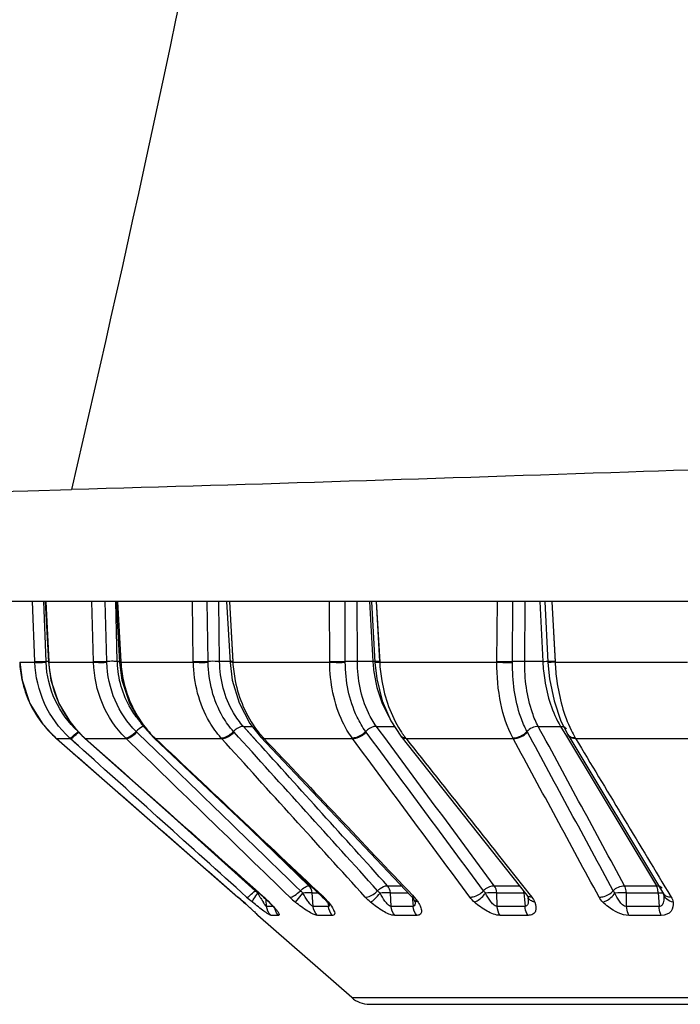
# Model space of a CAD drawing. Header units: millimetres. Extents: x 0 to 4000, y 0 to 3000.
# Tile 12 of 170: x 882 to 894, y 336 to 354. Entities that reach past the tile are written whole.
import ezdxf

# ---------------------------------------------------------------- set-up
doc = ezdxf.new("R2010")
doc.units = ezdxf.units.MM
doc.header["$LTSCALE"] = 219.99956
doc.layers.get('0').update_dxf_attribs({"linetype": 'CONTINUOUS'})
doc.layers.add('SUPERFICI', color=7, linetype='CONTINUOUS')

msp = doc.modelspace()

# ---------------------------------------------------------------- linework, layer by layer
at = {"color": 7, "linetype": 'CONTINUOUS'}
for p, q in [((939.179, 343.528), (682.225, 343.528)), ((882.369, 343.528), (882.427, 342.4)), ((883.686, 343.528), (883.748, 342.399)), ((885.736, 343.528), (885.8, 342.399)), ((888.428, 343.528), (888.491, 342.399)), ((891.647, 343.528), (891.706, 342.4)), ((881.893, 342.402), (881.936, 342.069)), ((881.936, 342.069), (882.083, 341.637)), ((882.083, 341.637), (882.323, 341.25)), ((882.323, 341.25), (882.561, 340.998)), ((891.947, 341.307), (892.074, 341.057)), ((892.074, 341.057), (893.855, 338.098)), ((882.561, 340.998), (882.576, 340.985)), ((882.576, 340.985), (885.948, 338.039)), ((883.09, 340.999), (883.105, 340.986)), ((883.105, 340.986), (886.424, 338.04)), ((884.378, 341.004), (884.392, 340.991)), ((884.392, 340.991), (887.513, 338.046)), ((886.367, 341.014), (889.167, 338.056)), ((888.97, 341.031), (891.312, 338.072)), ((885.948, 338.039), (886.053, 337.946)), ((886.053, 337.946), (886.073, 337.928)), ((886.424, 338.04), (886.513, 337.956)), ((887.581, 337.974), (887.609, 337.938)), ((889.209, 338.002), (889.229, 337.966)), ((889.229, 337.966), (889.234, 337.955)), ((891.312, 338.072), (891.325, 338.054)), ((891.325, 338.054), (891.329, 338.046)), ((891.329, 338.046), (891.33, 338.044)), ((891.33, 338.044), (891.336, 338.028)), ((891.336, 338.028), (891.337, 338.02)), ((891.337, 338.02), (891.337, 338.019)), ((893.855, 338.098), (893.856, 338.097)), ((893.857, 338.101), (893.857, 338.096)), ((886.073, 337.928), (886.203, 337.81)), ((886.203, 337.81), (886.293, 337.727)), ((886.64, 337.816), (886.646, 337.808)), ((886.645, 337.809), (886.649, 337.804)), ((886.648, 337.805), (886.649, 337.804)), ((887.609, 337.938), (887.637, 337.898)), ((887.637, 337.898), (887.645, 337.885)), ((888.06, 336.172), (886.315, 337.7)), ((888.39, 336.048), (913.014, 336.048))]:
    msp.add_line(p, q, dxfattribs=at)
at = {"color": 9, "linetype": 'CONTINUOUS'}
for p, q in [((882.174, 342.417), (882.133, 343.528)), ((882.382, 342.416), (882.342, 343.528)), ((882.376, 343.528), (882.434, 342.402)), ((882.376, 343.528), (882.433, 342.417)), ((883.265, 342.417), (883.235, 343.528)), ((883.511, 342.416), (883.482, 343.528)), ((883.706, 342.415), (883.677, 343.528)), ((883.711, 343.528), (883.773, 342.402)), ((883.711, 343.528), (883.772, 342.417)), ((885.118, 342.417), (885.101, 343.528)), ((885.391, 342.416), (885.374, 343.528)), ((885.607, 342.415), (885.59, 343.528)), ((885.788, 343.528), (885.852, 342.402)), ((885.788, 343.528), (885.851, 342.417)), ((887.653, 342.417), (887.648, 343.528)), ((887.941, 342.416), (887.936, 343.528)), ((888.168, 342.415), (888.163, 343.528)), ((888.392, 343.528), (888.454, 342.415)), ((888.392, 343.528), (888.454, 342.415)), ((888.517, 343.528), (888.58, 342.402)), ((888.517, 343.528), (888.579, 342.417)), ((890.757, 342.417), (890.766, 343.528)), ((891.048, 342.416), (891.056, 343.528)), ((891.276, 342.415), (891.285, 343.528)), ((891.552, 343.528), (891.609, 342.415)), ((891.552, 343.528), (891.609, 342.415)), ((891.778, 343.528), (891.838, 342.402)), ((891.778, 343.528), (891.837, 342.417)), ((881.893, 342.402), (882.174, 342.402)), ((882.174, 342.402), (882.174, 342.417)), ((882.383, 342.4), (882.382, 342.416)), ((882.433, 342.417), (882.426, 342.415)), ((882.434, 342.402), (882.428, 342.401)), ((882.434, 342.402), (883.265, 342.402)), ((883.265, 342.402), (883.265, 342.417)), ((883.512, 342.4), (883.511, 342.416)), ((883.772, 342.417), (883.747, 342.414)), ((883.773, 342.402), (883.748, 342.399)), ((883.773, 342.402), (885.119, 342.402)), ((885.119, 342.402), (885.118, 342.417)), ((885.392, 342.4), (885.391, 342.416)), ((885.852, 342.402), (887.653, 342.402)), ((887.653, 342.402), (887.653, 342.417)), ((887.941, 342.4), (887.941, 342.416)), ((888.58, 342.402), (890.757, 342.402)), ((890.757, 342.402), (890.757, 342.417)), ((891.048, 342.4), (891.048, 342.416)), ((891.706, 342.415), (891.705, 342.415)), ((891.709, 342.414), (891.706, 342.415)), ((891.709, 342.417), (891.711, 342.417)), ((891.711, 342.417), (891.711, 342.417)), ((891.838, 342.402), (894.296, 342.402)), ((884.292, 340.888), (884.058, 341.115)), ((885.875, 341.104), (885.865, 341.115)), ((888.329, 341.104), (888.32, 341.115)), ((891.323, 341.104), (891.316, 341.115)), ((882.576, 340.985), (882.833, 340.985)), ((882.833, 340.985), (882.818, 340.998)), ((882.968, 340.863), (882.833, 340.985)), ((882.983, 340.85), (882.833, 340.985)), ((883.096, 340.998), (883.09, 340.999)), ((883.096, 340.998), (883.111, 340.985)), ((883.111, 340.985), (883.105, 340.986)), ((883.111, 340.985), (883.871, 340.985)), ((883.871, 340.985), (883.857, 340.998)), ((884.415, 340.985), (884.392, 340.991)), ((884.401, 340.998), (884.415, 340.985)), ((884.415, 340.985), (885.644, 340.985)), ((885.644, 340.985), (885.632, 340.998)), ((886.419, 340.998), (886.431, 340.985)), ((886.431, 340.985), (888.076, 340.985)), ((888.076, 340.985), (888.066, 340.998)), ((889.06, 340.998), (889.071, 340.985)), ((889.071, 340.985), (891.059, 340.985)), ((891.059, 340.985), (891.052, 340.998)), ((892.211, 340.998), (892.219, 340.985)), ((892.219, 340.985), (894.464, 340.985)), ((882.983, 340.85), (882.968, 340.863)), ((886.267, 338.157), (884.39, 339.845)), ((893.931, 338.144), (893.995, 338.039)), ((886.055, 337.944), (886.053, 337.946)), ((886.431, 338.039), (886.424, 338.04)), ((886.469, 337.989), (886.468, 337.999)), ((886.479, 337.866), (886.469, 337.989)), ((886.532, 337.944), (886.513, 337.956)), ((887.016, 337.944), (887.155, 338.115)), ((887.344, 337.866), (887.327, 338.118)), ((887.538, 338.039), (887.513, 338.046)), ((887.522, 338.055), (887.538, 338.039)), ((887.627, 337.944), (887.581, 337.974)), ((888.793, 337.866), (888.78, 338.118)), ((889.187, 338.075), (889.22, 338.039)), ((889.188, 338.031), (889.191, 337.993)), ((889.191, 337.993), (889.203, 337.866)), ((890.762, 337.866), (890.754, 338.118)), ((891.26, 338.118), (891.27, 337.993)), ((891.27, 337.993), (891.281, 337.866)), ((891.353, 338.104), (891.404, 338.039)), ((893.166, 337.866), (893.163, 338.118)), ((893.752, 338.118), (893.771, 337.866)), ((886.598, 337.866), (886.479, 337.866)), ((887.628, 337.866), (887.344, 337.866)), ((887.623, 337.918), (887.628, 337.866)), ((889.203, 337.866), (888.793, 337.866)), ((891.281, 337.866), (890.762, 337.866)), ((893.771, 337.866), (893.166, 337.866)), ((886.319, 337.7), (886.315, 337.7)), ((886.706, 337.7), (886.562, 337.7)), ((887.704, 337.7), (887.422, 337.7)), ((889.27, 337.7), (888.862, 337.7)), ((891.336, 337.7), (890.82, 337.7)), ((893.811, 337.7), (893.21, 337.7)), ((888.06, 336.172), (913.343, 336.172))]:
    msp.add_line(p, q, dxfattribs=at)
at = {"color": 7, "linetype": 'CONTINUOUS'}
for points in [[(882.427, 342.4), (882.472, 342.067), (882.618, 341.637), (882.856, 341.25), (883.09, 340.999)], [(883.748, 342.399), (883.793, 342.067), (883.933, 341.639), (884.158, 341.254), (884.378, 341.004)], [(885.8, 342.398), (885.842, 342.07), (885.969, 341.645), (886.171, 341.263), (886.367, 341.014)], [(888.491, 342.399), (888.526, 342.091), (888.627, 341.684), (888.787, 341.313), (888.97, 341.031)], [(891.706, 342.399), (891.736, 342.09), (891.818, 341.682), (891.947, 341.307)], [(886.513, 337.957), (886.554, 337.914), (886.597, 337.868), (886.627, 337.832), (886.645, 337.809)], [(887.513, 338.046), (887.56, 337.998), (887.581, 337.974)], [(889.167, 338.056), (889.19, 338.029), (889.209, 338.002)]]:
    msp.add_lwpolyline(points, dxfattribs=at)
for centre, radius, start, end in [((830.739, 2291.165), 1946.254, 268.465548, 271.534451), ((886.48, 337.888), 0.25, 206.898, 228.7959), ((888.39, 336.548), 0.5, 228.7959, 270)]:
    msp.add_arc(centre, radius, start, end, dxfattribs=at)
at = {"color": 9, "linetype": 'CONTINUOUS'}
for centre, radius, start, end in [((883.894, 342.492), 2.003, 182.573, 191.9777), ((882.503, 338.289), 4.129, 91.0658, 91.6794), ((884.485, 342.507), 2.054, 182.9236, 195.0091), ((883.616, 338.942), 3.476, 89.8108, 91.7302), ((888.719, 336.847), 5.574, 92.3496, 92.7312), ((888.462, 344.217), 1.818, 270.9395, 273.7366), ((883.891, 342.492), 2, 191.9855, 192.5365), ((883.898, 342.494), 2.007, 192.5543, 204.7148), ((884.479, 342.506), 2.048, 195.0276, 202.7173), ((883.893, 342.493), 2.002, 204.7313, 205.7168), ((883.899, 342.496), 2.008, 205.7357, 218.0521), ((884.472, 342.503), 2.041, 202.7231, 206.7625), ((884.466, 342.5), 2.033, 206.7662, 216.1622), ((883.894, 342.493), 2.003, 218.0691, 219.0683), ((884.452, 342.491), 2.017, 216.1752, 220.6236), ((883.897, 342.496), 2.007, 219.0761, 228.2565), ((884.445, 342.485), 2.008, 220.6258, 224.6374), ((884.44, 342.479), 2, 224.6375, 227.7953), ((885.767, 342.413), 1.967, 220.36, 225.4027), ((887.834, 342.304), 1.926, 217.2163, 221.3488), ((890.603, 342.184), 1.946, 212.462, 215.249), ((890.547, 342.145), 1.878, 215.2624, 215.7699), ((892.159, 341.107), 0.0994, 210.7318, 218.4033), ((893.963, 342.024), 2.03, 205.8166, 210.3327), ((885.746, 342.392), 1.936, 225.4137, 226.0226), ((886.398, 341.044), 0.0433, 223.0202, 230.8311), ((887.795, 342.27), 1.874, 221.3647, 221.9155), ((887.783, 342.259), 1.858, 221.9151, 222.7581), ((889.028, 341.076), 0.0731, 218.0171, 230.6646), ((890.506, 342.115), 1.827, 215.7634, 217.6819), ((886.981, 337.46), 0.998, 134.638, 135.6672), ((878.174, 329.133), 11.821, 48.1904, 48.8864), ((888.785, 341.018), 4.004, 228.0632, 230.1413), ((886.521, 334.929), 3.192, 93.2496, 93.6938), ((890.959, 340.699), 5.314, 209.0981, 209.7294), ((889.972, 340.135), 4.178, 209.7217, 210.4215), ((888.955, 339.537), 2.997, 210.4108, 211.3223), ((887.988, 338.947), 1.864, 211.2811, 212.7521), ((884.942, 336.359), 2.245, 46.1793, 48.4697), ((885.127, 336.552), 1.978, 45.3605, 46.1536), ((885.232, 336.659), 1.828, 44.6882, 45.3595), ((888.078, 339.25), 1.683, 225.9723, 230.8499), ((886.73, 337.182), 1.179, 44.6642, 46.7116), ((886.832, 337.282), 1.036, 42.2808, 44.6762), ((886.959, 337.397), 0.863, 39.3021, 42.3047), ((889.199, 338.086), 0.0449, 223.5024, 231.9349), ((891.343, 336.411), 1.709, 92.1803, 92.7942), ((891.457, 338.091), 0.135, 200.7354, 210.7564), ((890.781, 337.971), 0.559, 3.7375, 4.8679), ((893.084, 336.3), 1.819, 87.525, 94.1845), ((893.109, 338.04), 0.751, 2.8531, 4.2651), ((873.869, 324.314), 18.284, 47.7185, 48.1998), ((877.137, 327.913), 13.423, 47.5277, 47.7065), ((884.386, 335.821), 3.018, 43.7517, 44.6982), ((885.589, 336.927), 1.384, 39.7999, 41.3389), ((886.878, 337.888), 0.256, 194.1521, 199.0837)]:
    msp.add_arc(centre, radius, start, end, dxfattribs=at)
for points, knots in [([(890.185, 385.104), (889.717, 381.768), (887.714, 368.526), (885.126, 355.372), (882.856, 345.609)], [0, 0, 0, 0, 0.251579, 1, 1, 1, 1]), ([(882.174, 342.417), (882.197, 342.413), (882.268, 342.415), (882.337, 342.415), (882.382, 342.416)], [0, 0, 0, 0, 0.343987, 1, 1, 1, 1]), ([(882.818, 340.998), (882.625, 341.175), (882.307, 341.613), (882.184, 342.139), (882.174, 342.402)], [0, 0, 0, 0, 0.49805, 1, 1, 1, 1]), ([(882.174, 342.402), (882.198, 342.397), (882.268, 342.4), (882.337, 342.399), (882.383, 342.4)], [0, 0, 0, 0, 0.344095, 1, 1, 1, 1]), ([(882.978, 341.115), (882.801, 341.276), (882.508, 341.677), (882.393, 342.159), (882.383, 342.4)], [0, 0, 0, 0, 0.497948, 1, 1, 1, 1]), ([(882.428, 342.401), (882.428, 342.401), (882.427, 342.401), (882.427, 342.4), (882.427, 342.4)], [0, 0, 0, 0, 0.688711, 1, 1, 1, 1]), ([(883.265, 342.417), (883.278, 342.416), (883.36, 342.413), (883.442, 342.414), (883.511, 342.416)], [0, 0, 0, 0, 0.162372, 1, 1, 1, 1]), ([(883.857, 340.998), (883.676, 341.177), (883.381, 341.621), (883.273, 342.14), (883.265, 342.402)], [0, 0, 0, 0, 0.49285, 1, 1, 1, 1]), ([(883.265, 342.402), (883.279, 342.401), (883.361, 342.397), (883.443, 342.398), (883.512, 342.4)], [0, 0, 0, 0, 0.162431, 1, 1, 1, 1]), ([(884.058, 341.115), (883.891, 341.279), (883.62, 341.684), (883.519, 342.16), (883.512, 342.4)], [0, 0, 0, 0, 0.492617, 1, 1, 1, 1]), ([(883.773, 342.402), (883.779, 342.286), (883.84, 341.833), (884.048, 341.399), (884.269, 341.139)], [0, 0, 0, 0, 0.254354, 1, 1, 1, 1]), ([(885.118, 342.417), (885.136, 342.416), (885.227, 342.413), (885.318, 342.414), (885.391, 342.416)], [0, 0, 0, 0, 0.193492, 1, 1, 1, 1]), ([(885.632, 340.998), (885.552, 341.088), (885.255, 341.5), (885.125, 342.019), (885.119, 342.402)], [0, 0, 0, 0, 0.239645, 1, 1, 1, 1]), ([(885.119, 342.402), (885.136, 342.401), (885.227, 342.397), (885.318, 342.398), (885.392, 342.4)], [0, 0, 0, 0, 0.193528, 1, 1, 1, 1]), ([(885.607, 342.415), (885.593, 342.416), (885.521, 342.419), (885.449, 342.418), (885.391, 342.416)], [0, 0, 0, 0, 0.196372, 1, 1, 1, 1]), ([(885.865, 341.115), (885.791, 341.198), (885.518, 341.574), (885.398, 342.049), (885.392, 342.4)], [0, 0, 0, 0, 0.239363, 1, 1, 1, 1]), ([(885.851, 342.417), (885.838, 342.417), (885.828, 342.41), (885.798, 342.419), (885.799, 342.414)], [0, 0, 0, 0, 0.74209, 1, 1, 1, 1]), ([(885.852, 342.402), (885.839, 342.401), (885.828, 342.394), (885.799, 342.403), (885.8, 342.398)], [0, 0, 0, 0, 0.742042, 1, 1, 1, 1]), ([(885.852, 342.402), (885.859, 342.286), (885.915, 341.839), (886.098, 341.405), (886.3, 341.139)], [0, 0, 0, 0, 0.257706, 1, 1, 1, 1]), ([(887.653, 342.417), (887.674, 342.416), (887.77, 342.413), (887.866, 342.414), (887.941, 342.416)], [0, 0, 0, 0, 0.220113, 1, 1, 1, 1]), ([(888.066, 340.998), (887.999, 341.09), (887.75, 341.518), (887.655, 342.024), (887.653, 342.402)], [0, 0, 0, 0, 0.230935, 1, 1, 1, 1]), ([(887.653, 342.402), (887.674, 342.401), (887.77, 342.398), (887.866, 342.398), (887.941, 342.4)], [0, 0, 0, 0, 0.22014, 1, 1, 1, 1]), ([(888.168, 342.415), (888.151, 342.416), (888.075, 342.418), (887.999, 342.418), (887.941, 342.416)], [0, 0, 0, 0, 0.222374, 1, 1, 1, 1]), ([(888.32, 341.115), (888.259, 341.199), (888.03, 341.59), (887.943, 342.053), (887.941, 342.4)], [0, 0, 0, 0, 0.230519, 1, 1, 1, 1]), ([(888.579, 342.417), (888.567, 342.417), (888.538, 342.417), (888.508, 342.411), (888.491, 342.414)], [0, 0, 0, 0, 0.403426, 1, 1, 1, 1]), ([(888.516, 342.418), (888.517, 342.418), (888.518, 342.417), (888.521, 342.418), (888.521, 342.418)], [0, 0, 0, 0, 0.746558, 1, 1, 1, 1]), ([(888.58, 342.402), (888.586, 342.286), (888.636, 341.847), (888.786, 341.415), (888.961, 341.139)], [0, 0, 0, 0, 0.261958, 1, 1, 1, 1]), ([(891.052, 340.998), (890.946, 341.196), (890.798, 341.662), (890.755, 342.145), (890.757, 342.402)], [0, 0, 0, 0, 0.46506, 1, 1, 1, 1]), ([(890.757, 342.417), (890.832, 342.414), (890.929, 342.413), (891.025, 342.415), (891.048, 342.416)], [0, 0, 0, 0, 0.770412, 1, 1, 1, 1]), ([(890.757, 342.402), (890.832, 342.399), (890.929, 342.397), (891.025, 342.399), (891.048, 342.4)], [0, 0, 0, 0, 0.770435, 1, 1, 1, 1]), ([(891.316, 341.115), (891.27, 341.201), (891.099, 341.608), (891.045, 342.057), (891.048, 342.4)], [0, 0, 0, 0, 0.221143, 1, 1, 1, 1]), ([(891.276, 342.415), (891.217, 342.418), (891.141, 342.418), (891.065, 342.417), (891.048, 342.416)], [0, 0, 0, 0, 0.771009, 1, 1, 1, 1]), ([(891.609, 342.415), (891.621, 342.416), (891.653, 342.417), (891.686, 342.419), (891.707, 342.418)], [0, 0, 0, 0, 0.35324, 1, 1, 1, 1]), ([(891.707, 342.399), (891.707, 342.399), (891.707, 342.399), (891.706, 342.399), (891.706, 342.399)], [0, 0, 0, 0, 0.7062, 1, 1, 1, 1]), ([(891.838, 342.402), (891.821, 342.401), (891.778, 342.401), (891.734, 342.395), (891.707, 342.399)], [0, 0, 0, 0, 0.380169, 1, 1, 1, 1]), ([(891.837, 342.417), (891.822, 342.417), (891.779, 342.415), (891.736, 342.413), (891.709, 342.414)], [0, 0, 0, 0, 0.3601, 1, 1, 1, 1]), ([(891.838, 342.402), (891.844, 342.287), (891.885, 341.855), (891.997, 341.426), (892.136, 341.139)], [0, 0, 0, 0, 0.266465, 1, 1, 1, 1]), ([(882.818, 340.998), (882.84, 340.994), (882.9, 341.046), (882.947, 341.084), (882.978, 341.115)], [0, 0, 0, 0, 0.338421, 1, 1, 1, 1]), ([(882.833, 340.985), (882.855, 340.981), (882.913, 341.033), (882.961, 341.072), (882.991, 341.104)], [0, 0, 0, 0, 0.337658, 1, 1, 1, 1]), ([(883.857, 340.998), (883.888, 340.995), (883.964, 341.034), (884.024, 341.082), (884.058, 341.115)], [0, 0, 0, 0, 0.393979, 1, 1, 1, 1]), ([(883.871, 340.985), (883.901, 340.982), (883.977, 341.022), (884.036, 341.07), (884.07, 341.104)], [0, 0, 0, 0, 0.393311, 1, 1, 1, 1]), ([(884.2, 341.209), (884.19, 341.207), (884.136, 341.186), (884.091, 341.148), (884.058, 341.115)], [0, 0, 0, 0, 0.187381, 1, 1, 1, 1]), ([(885.632, 340.998), (885.649, 340.997), (885.738, 341.011), (885.814, 341.066), (885.865, 341.115)], [0, 0, 0, 0, 0.196259, 1, 1, 1, 1]), ([(885.644, 340.985), (885.661, 340.984), (885.749, 340.999), (885.825, 341.054), (885.875, 341.104)], [0, 0, 0, 0, 0.195951, 1, 1, 1, 1]), ([(886.048, 341.21), (886.034, 341.211), (885.964, 341.198), (885.905, 341.155), (885.865, 341.115)], [0, 0, 0, 0, 0.19737, 1, 1, 1, 1]), ([(888.066, 340.998), (888.086, 340.997), (888.182, 341.009), (888.268, 341.063), (888.32, 341.115)], [0, 0, 0, 0, 0.219978, 1, 1, 1, 1]), ([(888.076, 340.985), (888.096, 340.984), (888.191, 340.996), (888.277, 341.05), (888.329, 341.104)], [0, 0, 0, 0, 0.219709, 1, 1, 1, 1]), ([(888.52, 341.21), (888.503, 341.211), (888.428, 341.201), (888.361, 341.157), (888.32, 341.115)], [0, 0, 0, 0, 0.220764, 1, 1, 1, 1]), ([(884.392, 340.998), (884.389, 340.998), (884.384, 341), (884.379, 341.003), (884.378, 341.004)], [0, 0, 0, 0, 0.527897, 1, 1, 1, 1]), ([(884.401, 340.998), (884.4, 340.998), (884.397, 340.998), (884.394, 340.998), (884.392, 340.998)], [0, 0, 0, 0, 0.519419, 1, 1, 1, 1]), ([(889.071, 340.985), (889.061, 340.984), (889.029, 340.985), (888.995, 340.999), (888.98, 341.018)], [0, 0, 0, 0, 0.289353, 1, 1, 1, 1]), ([(892.211, 340.998), (892.197, 340.998), (892.151, 340.999), (892.102, 341.019), (892.082, 341.046)], [0, 0, 0, 0, 0.286878, 1, 1, 1, 1]), ([(886.109, 338.039), (886.131, 338.035), (886.19, 338.087), (886.236, 338.125), (886.267, 338.157)], [0, 0, 0, 0, 0.334669, 1, 1, 1, 1]), ([(886.908, 338.039), (886.939, 338.036), (887.014, 338.076), (887.073, 338.124), (887.107, 338.157)], [0, 0, 0, 0, 0.391451, 1, 1, 1, 1]), ([(887.107, 338.157), (887.134, 338.183), (887.181, 338.221), (887.24, 338.252), (887.265, 338.251)], [0, 0, 0, 0, 0.605081, 1, 1, 1, 1]), ([(888.311, 338.039), (888.328, 338.038), (888.416, 338.052), (888.491, 338.107), (888.542, 338.157)], [0, 0, 0, 0, 0.195119, 1, 1, 1, 1]), ([(888.542, 338.157), (888.556, 338.171), (888.608, 338.215), (888.676, 338.253), (888.724, 338.251)], [0, 0, 0, 0, 0.292319, 1, 1, 1, 1]), ([(890.254, 338.039), (890.275, 338.038), (890.37, 338.05), (890.456, 338.104), (890.508, 338.157)], [0, 0, 0, 0, 0.219033, 1, 1, 1, 1]), ([(890.508, 338.157), (890.522, 338.171), (890.578, 338.219), (890.653, 338.253), (890.708, 338.251)], [0, 0, 0, 0, 0.270339, 1, 1, 1, 1]), ([(892.655, 338.039), (892.678, 338.038), (892.776, 338.048), (892.87, 338.101), (892.919, 338.157)], [0, 0, 0, 0, 0.238619, 1, 1, 1, 1]), ([(886.219, 337.944), (886.213, 337.965), (886.258, 338.028), (886.289, 338.08), (886.316, 338.115)], [0, 0, 0, 0, 0.33196, 1, 1, 1, 1]), ([(887.327, 338.118), (887.318, 338.119), (887.26, 338.12), (887.203, 338.118), (887.155, 338.115)], [0, 0, 0, 0, 0.164869, 1, 1, 1, 1]), ([(887.344, 337.866), (887.325, 337.864), (887.289, 337.91), (887.228, 337.986), (887.183, 338.064), (887.155, 338.115)], [0, 0, 0, 0, 0.182331, 0.444889, 1, 1, 1, 1]), ([(888.41, 337.944), (888.439, 337.96), (888.5, 338.017), (888.555, 338.077), (888.586, 338.115)], [0, 0, 0, 0, 0.399855, 1, 1, 1, 1]), ([(888.78, 338.118), (888.767, 338.119), (888.703, 338.12), (888.638, 338.118), (888.586, 338.115)], [0, 0, 0, 0, 0.194244, 1, 1, 1, 1]), ([(888.793, 337.866), (888.77, 337.864), (888.726, 337.904), (888.659, 337.986), (888.614, 338.063), (888.586, 338.115)], [0, 0, 0, 0, 0.206123, 0.467106, 1, 1, 1, 1]), ([(889.236, 337.955), (889.236, 337.951), (889.237, 337.943), (889.237, 337.935), (889.237, 337.931)], [0, 0, 0, 0, 0.50663, 1, 1, 1, 1]), ([(890.342, 337.944), (890.359, 337.95), (890.438, 337.993), (890.502, 338.058), (890.547, 338.115)], [0, 0, 0, 0, 0.192342, 1, 1, 1, 1]), ([(890.754, 338.118), (890.739, 338.118), (890.67, 338.12), (890.601, 338.118), (890.547, 338.115)], [0, 0, 0, 0, 0.218691, 1, 1, 1, 1]), ([(890.762, 337.866), (890.737, 337.865), (890.686, 337.901), (890.617, 337.985), (890.573, 338.063), (890.547, 338.115)], [0, 0, 0, 0, 0.226286, 0.485629, 1, 1, 1, 1]), ([(891.338, 337.953), (891.337, 337.933), (891.335, 337.895), (891.298, 337.865), (891.281, 337.866)], [0, 0, 0, 0, 0.534289, 1, 1, 1, 1]), ([(891.338, 338.008), (891.339, 338.003), (891.339, 337.993), (891.339, 337.983), (891.339, 337.978)], [0, 0, 0, 0, 0.503322, 1, 1, 1, 1]), ([(891.339, 337.978), (891.339, 337.974), (891.339, 337.966), (891.339, 337.958), (891.338, 337.953)], [0, 0, 0, 0, 0.50372, 1, 1, 1, 1]), ([(892.727, 337.944), (892.747, 337.95), (892.835, 337.987), (892.908, 338.055), (892.951, 338.115)], [0, 0, 0, 0, 0.216244, 1, 1, 1, 1]), ([(893.166, 337.866), (893.111, 337.863), (893.022, 337.97), (892.974, 338.062), (892.951, 338.115)], [0, 0, 0, 0, 0.493933, 1, 1, 1, 1]), ([(893.752, 338.118), (893.762, 338.118), (893.793, 338.119), (893.823, 338.12), (893.844, 338.118)], [0, 0, 0, 0, 0.325471, 1, 1, 1, 1]), ([(893.858, 338.077), (893.86, 338.045), (893.858, 337.982), (893.842, 337.895), (893.791, 337.865), (893.771, 337.866)], [0, 0, 0, 0, 0.392355, 0.759671, 1, 1, 1, 1]), ([(894.03, 337.944), (893.987, 337.953), (893.907, 337.986), (893.862, 338.063), (893.857, 338.101)], [0, 0, 0, 0, 0.535384, 1, 1, 1, 1]), ([(886.2, 337.813), (886.216, 337.798), (886.243, 337.773), (886.288, 337.734), (886.298, 337.719), (886.323, 337.7), (886.319, 337.7)], [0, 0, 0, 0, 0.401007, 0.72244, 0.932089, 1, 1, 1, 1]), ([(886.562, 337.7), (886.544, 337.7), (886.498, 337.732), (886.421, 337.782), (886.323, 337.859), (886.255, 337.914), (886.219, 337.944)], [0, 0, 0, 0, 0.128125, 0.36795, 0.66957, 1, 1, 1, 1]), ([(886.479, 337.866), (886.472, 337.865), (886.458, 337.885), (886.448, 337.897), (886.441, 337.907)], [0, 0, 0, 0, 0.340646, 1, 1, 1, 1]), ([(886.652, 337.813), (886.664, 337.799), (886.685, 337.777), (886.73, 337.7), (886.706, 337.7)], [0, 0, 0, 0, 0.443626, 1, 1, 1, 1]), ([(887.422, 337.7), (887.395, 337.7), (887.332, 337.726), (887.195, 337.804), (887.088, 337.885), (887.016, 337.944)], [0, 0, 0, 0, 0.165827, 0.412623, 1, 1, 1, 1]), ([(887.637, 337.87), (887.636, 337.868), (887.633, 337.866), (887.629, 337.866), (887.628, 337.866)], [0, 0, 0, 0, 0.484842, 1, 1, 1, 1]), ([(887.644, 337.887), (887.643, 337.883), (887.642, 337.877), (887.639, 337.872), (887.637, 337.87)], [0, 0, 0, 0, 0.551941, 1, 1, 1, 1]), ([(887.643, 337.906), (887.643, 337.903), (887.644, 337.896), (887.644, 337.89), (887.644, 337.887)], [0, 0, 0, 0, 0.524766, 1, 1, 1, 1]), ([(887.702, 337.841), (887.713, 337.824), (887.73, 337.792), (887.747, 337.748), (887.741, 337.706), (887.715, 337.7), (887.704, 337.7)], [0, 0, 0, 0, 0.354684, 0.623583, 0.805688, 1, 1, 1, 1]), ([(888.862, 337.7), (888.785, 337.7), (888.622, 337.785), (888.484, 337.883), (888.41, 337.944)], [0, 0, 0, 0, 0.446807, 1, 1, 1, 1]), ([(889.295, 337.944), (889.312, 337.916), (889.339, 337.863), (889.363, 337.786), (889.343, 337.71), (889.293, 337.7), (889.27, 337.7)], [0, 0, 0, 0, 0.321045, 0.578861, 0.774784, 1, 1, 1, 1]), ([(890.82, 337.7), (890.734, 337.7), (890.559, 337.775), (890.413, 337.881), (890.342, 337.944)], [0, 0, 0, 0, 0.476448, 1, 1, 1, 1]), ([(891.336, 337.7), (891.328, 337.711), (891.297, 337.761), (891.283, 337.821), (891.281, 337.866)], [0, 0, 0, 0, 0.230604, 1, 1, 1, 1]), ([(891.46, 337.944), (891.48, 337.892), (891.502, 337.802), (891.426, 337.709), (891.367, 337.7), (891.336, 337.7)], [0, 0, 0, 0, 0.499097, 0.720416, 1, 1, 1, 1]), ([(893.21, 337.7), (893.072, 337.7), (892.894, 337.793), (892.759, 337.913), (892.727, 337.944)], [0, 0, 0, 0, 0.755929, 1, 1, 1, 1]), ([(893.21, 337.7), (893.204, 337.711), (893.179, 337.763), (893.168, 337.821), (893.166, 337.866)], [0, 0, 0, 0, 0.223461, 1, 1, 1, 1]), ([(893.811, 337.7), (893.805, 337.711), (893.782, 337.764), (893.772, 337.821), (893.771, 337.866)], [0, 0, 0, 0, 0.221367, 1, 1, 1, 1]), ([(894.03, 337.944), (894.037, 337.888), (894.019, 337.747), (893.877, 337.7), (893.811, 337.7)], [0, 0, 0, 0, 0.459797, 1, 1, 1, 1])]:
    msp.add_open_spline(points, degree=3, knots=knots, dxfattribs=at)
at = {"color": 7, "linetype": 'CONTINUOUS'}
msp.add_open_spline([(906.277, 347.088), (906.157, 346.83), (904.413, 346.562), (900.419, 346.175), (892.579, 345.911), (886.305, 345.702), (882.856, 345.609)], degree=3, knots=[0, 0, 0, 0, 0.036319, 0.188515, 0.560156, 1, 1, 1, 1], dxfattribs=at)
at = {"color": 9, "linetype": 'CONTINUOUS'}
for points in [[(883.674, 342.417), (883.658, 342.417), (883.643, 342.418), (883.628, 342.418)], [(883.706, 342.415), (883.696, 342.416), (883.685, 342.417), (883.674, 342.417)], [(888.542, 338.157), (887.653, 339.139), (886.764, 340.121), (885.875, 341.104)], [(890.508, 338.157), (889.781, 339.139), (889.055, 340.121), (888.329, 341.104)], [(891.052, 340.998), (891.148, 340.994), (891.252, 341.043), (891.316, 341.115)], [(891.059, 340.985), (891.155, 340.981), (891.259, 341.031), (891.323, 341.104)], [(891.525, 341.21), (891.448, 341.212), (891.367, 341.173), (891.316, 341.115)], [(892.919, 338.157), (892.387, 339.139), (891.855, 340.121), (891.323, 341.104)], [(891.94, 341.21), (891.962, 341.211), (891.984, 341.208), (892.004, 341.199)], [(892.004, 341.199), (892.021, 341.192), (892.037, 341.179), (892.047, 341.163)], [(882.576, 340.985), (883.699, 340.003), (884.823, 339.021), (885.948, 338.039)], [(883.111, 340.985), (884.217, 340.003), (885.324, 339.021), (886.431, 338.039)], [(886.908, 338.039), (885.896, 339.021), (884.883, 340.003), (883.871, 340.985)], [(887.107, 338.157), (886.169, 339.067), (885.23, 339.978), (884.292, 340.888)], [(884.415, 340.985), (885.45, 340.008), (886.486, 339.031), (887.522, 338.055)], [(888.311, 338.039), (887.421, 339.021), (886.533, 340.003), (885.644, 340.985)], [(886.419, 340.998), (886.402, 340.997), (886.384, 341), (886.371, 341.01)], [(886.431, 340.985), (886.413, 340.984), (886.392, 340.988), (886.379, 341.001)], [(886.431, 340.985), (887.349, 340.014), (888.268, 339.044), (889.187, 338.075)], [(890.254, 338.039), (889.528, 339.021), (888.802, 340.003), (888.076, 340.985)], [(889.06, 340.998), (889.033, 340.997), (889.002, 341.002), (888.981, 341.019)], [(889.071, 340.985), (889.831, 340.024), (890.592, 339.064), (891.353, 338.104)], [(892.655, 338.039), (892.122, 339.021), (891.591, 340.003), (891.059, 340.985)], [(892.138, 340.997), (892.116, 341.006), (892.094, 341.023), (892.082, 341.044)], [(892.219, 340.985), (892.192, 340.984), (892.164, 340.987), (892.138, 340.997)], [(892.219, 340.985), (892.789, 340.038), (893.36, 339.091), (893.931, 338.144)], [(886.109, 338.039), (885.067, 338.976), (884.025, 339.913), (882.983, 340.85)], [(886.316, 338.115), (886.3, 338.128), (886.284, 338.141), (886.269, 338.155)], [(887.155, 338.115), (887.139, 338.127), (887.123, 338.14), (887.11, 338.155)], [(888.586, 338.115), (888.571, 338.127), (888.555, 338.139), (888.546, 338.155)], [(890.547, 338.115), (890.533, 338.126), (890.518, 338.138), (890.512, 338.155)], [(892.919, 338.157), (892.97, 338.214), (893.051, 338.253), (893.128, 338.251)], [(892.951, 338.115), (892.94, 338.126), (892.925, 338.139), (892.924, 338.155)], [(893.72, 338.251), (893.735, 338.251), (893.752, 338.25), (893.767, 338.246)], [(893.767, 338.246), (893.791, 338.24), (893.815, 338.225), (893.828, 338.203)], [(888.41, 337.944), (888.375, 337.974), (888.341, 338.005), (888.311, 338.039)], [(889.22, 338.039), (889.204, 338.038), (889.185, 338.041), (889.172, 338.051)], [(889.228, 337.979), (889.221, 337.985), (889.215, 337.993), (889.209, 338.002)], [(889.22, 338.039), (889.238, 338.02), (889.256, 338), (889.271, 337.979)], [(889.295, 337.944), (889.27, 337.95), (889.246, 337.961), (889.228, 337.979)], [(889.271, 337.979), (889.28, 337.967), (889.287, 337.956), (889.295, 337.944)], [(890.342, 337.944), (890.31, 337.973), (890.28, 338.005), (890.254, 338.039)], [(891.337, 338.052), (891.327, 338.057), (891.319, 338.064), (891.312, 338.072)], [(891.404, 338.039), (891.382, 338.038), (891.357, 338.041), (891.337, 338.052)], [(891.381, 337.979), (891.365, 337.99), (891.351, 338.005), (891.341, 338.022)], [(891.46, 337.944), (891.432, 337.95), (891.404, 337.961), (891.381, 337.979)], [(891.404, 338.039), (891.427, 338.011), (891.447, 337.979), (891.46, 337.944)], [(892.727, 337.944), (892.699, 337.973), (892.674, 338.004), (892.655, 338.039)], [(893.914, 338.051), (893.891, 338.06), (893.868, 338.077), (893.855, 338.098)], [(893.995, 338.039), (893.968, 338.038), (893.939, 338.041), (893.914, 338.051)], [(893.995, 338.039), (894.012, 338.01), (894.026, 337.978), (894.03, 337.944)], [(886.441, 337.907), (886.433, 337.917), (886.427, 337.927), (886.42, 337.938)], [(886.562, 337.7), (886.515, 337.741), (886.484, 337.804), (886.479, 337.866)], [(886.566, 337.909), (886.587, 337.887), (886.608, 337.864), (886.628, 337.841)], [(886.706, 337.7), (886.675, 337.728), (886.651, 337.765), (886.637, 337.804)], [(887.422, 337.7), (887.377, 337.742), (887.349, 337.805), (887.344, 337.866)], [(887.627, 337.944), (887.654, 337.911), (887.68, 337.878), (887.702, 337.841)], [(887.704, 337.7), (887.66, 337.742), (887.632, 337.805), (887.628, 337.866)], [(888.862, 337.7), (888.821, 337.744), (888.797, 337.806), (888.793, 337.866)], [(889.233, 337.893), (889.23, 337.88), (889.217, 337.865), (889.203, 337.866)], [(889.27, 337.7), (889.23, 337.744), (889.207, 337.806), (889.203, 337.866)], [(889.237, 337.931), (889.237, 337.919), (889.237, 337.906), (889.233, 337.893)], [(890.82, 337.7), (890.784, 337.746), (890.766, 337.807), (890.762, 337.866)]]:
    msp.add_open_spline(points, degree=3, dxfattribs=at)
at = {"layer": 'SUPERFICI', "color": 9, "linetype": 'CONTINUOUS'}
for p, q in [((883.747, 342.415), (883.706, 342.415)), ((885.8, 342.415), (885.607, 342.415)), ((888.454, 342.415), (888.168, 342.415)), ((891.609, 342.415), (891.276, 342.415)), ((886.289, 340.944), (886.048, 341.21)), ((886.301, 340.93), (886.048, 341.21)), ((886.048, 341.21), (886.212, 341.21)), ((888.52, 341.21), (888.854, 341.21)), ((891.525, 341.21), (891.94, 341.21)), ((891.94, 341.21), (892.051, 341.025)), ((892.051, 341.025), (893.72, 338.251)), ((887.265, 338.251), (886.2, 339.284)), ((887.265, 338.251), (887.296, 338.251)), ((888.724, 338.251), (888.982, 338.251)), ((890.708, 338.251), (891.171, 338.251)), ((893.128, 338.251), (893.72, 338.251)), ((887.327, 338.118), (887.437, 338.118)), ((888.78, 338.118), (889.108, 338.118)), ((890.754, 338.118), (891.26, 338.118)), ((893.163, 338.118), (893.752, 338.118))]:
    msp.add_line(p, q, dxfattribs=at)
for centre, radius, start, end in [((885.559, 342.461), 1.853, 181.4056, 182.0107), ((890.989, 342.563), 2.539, 183.3319, 183.7862), ((894.997, 342.603), 3.393, 183.1775, 183.3115), ((890.959, 338.101), 0.301, 3.2586, 8.169)]:
    msp.add_arc(centre, radius, start, end, dxfattribs=at)
for points, knots in [([(884.127, 341.305), (884.063, 341.378), (883.831, 341.698), (883.717, 342.099), (883.707, 342.396)], [0, 0, 0, 0, 0.246625, 1, 1, 1, 1]), ([(886.048, 341.21), (885.979, 341.287), (885.723, 341.639), (885.611, 342.086), (885.607, 342.415)], [0, 0, 0, 0, 0.239135, 1, 1, 1, 1]), ([(888.52, 341.21), (888.462, 341.289), (888.248, 341.655), (888.168, 342.09), (888.168, 342.415)], [0, 0, 0, 0, 0.230161, 1, 1, 1, 1]), ([(888.455, 342.395), (888.461, 342.304), (888.503, 341.955), (888.62, 341.613), (888.753, 341.39)], [0, 0, 0, 0, 0.260508, 1, 1, 1, 1]), ([(891.525, 341.21), (891.482, 341.291), (891.321, 341.673), (891.272, 342.094), (891.276, 342.415)], [0, 0, 0, 0, 0.220663, 1, 1, 1, 1]), ([(891.61, 342.407), (891.616, 342.295), (891.661, 341.882), (891.783, 341.469), (891.94, 341.21)], [0, 0, 0, 0, 0.27175, 1, 1, 1, 1]), ([(893.163, 338.118), (893.162, 338.13), (893.158, 338.176), (893.145, 338.222), (893.128, 338.251)], [0, 0, 0, 0, 0.272563, 1, 1, 1, 1]), ([(893.752, 338.118), (893.751, 338.13), (893.747, 338.176), (893.736, 338.222), (893.72, 338.251)], [0, 0, 0, 0, 0.273899, 1, 1, 1, 1])]:
    msp.add_open_spline(points, degree=3, knots=knots, dxfattribs=at)
for points in [[(890.708, 338.251), (889.978, 339.237), (889.249, 340.224), (888.52, 341.21)], [(893.128, 338.251), (892.593, 339.237), (892.059, 340.224), (891.525, 341.21)], [(888.724, 338.251), (887.917, 339.144), (887.109, 340.037), (886.301, 340.93)], [(887.327, 338.118), (887.323, 338.167), (887.3, 338.217), (887.265, 338.251)], [(888.78, 338.118), (888.777, 338.166), (888.757, 338.216), (888.724, 338.251)], [(890.754, 338.118), (890.751, 338.165), (890.737, 338.214), (890.708, 338.251)]]:
    msp.add_open_spline(points, degree=3, dxfattribs=at)

doc.saveas('drawing.dxf')
